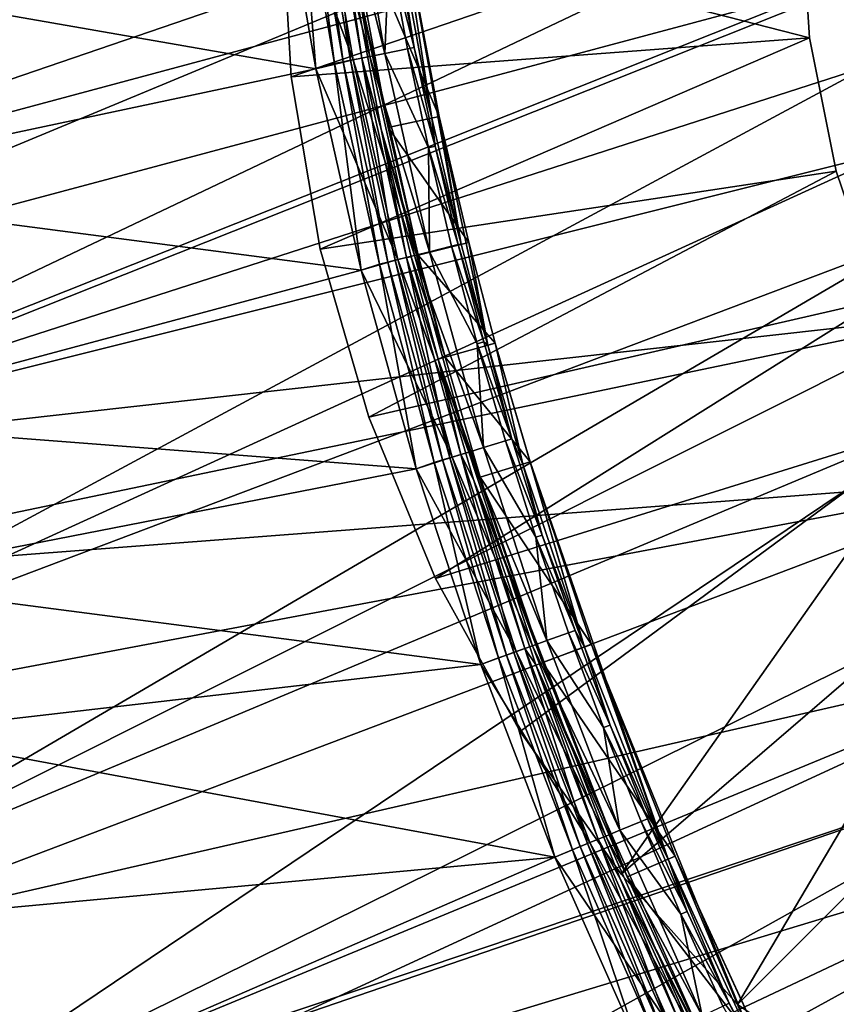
# Model space of a CAD drawing. Header units: metres. Extents: x -901 to 901, y -486 to 401.
# Tile 37 of 256: x -870 to -839, y -268 to -230. Entities that reach past the tile are written whole.
import ezdxf

# ---------------------------------------------------------------- set-up
doc = ezdxf.new("R2010")
doc.units = ezdxf.units.M

msp = doc.modelspace()

# ---------------------------------------------------------------- linework, layer by layer
at = {"layer": 'top'}
for points in [[(-860.012451, -223.735611, -618), (-857.223938, -231.210968, -618.271973), (-858.57019, -223.453506, -618.271973)], [(-858.655029, -231.558456, -620), (-860.012451, -223.735611, -620), (-859.28717, -223.559555, -620.135986)], [(-858.959351, -223.511078, -620.301758), (-857.934814, -231.352081, -620.135986), (-859.28717, -223.559555, -620.135986)], [(-859.28717, -223.559555, -620.135986), (-857.934814, -231.352081, -620.135986), (-858.655029, -231.558456, -620)], [(-858.667664, -223.467926, -620.525452), (-857.609802, -231.287567, -620.301758), (-858.959351, -223.511078, -620.301758)], [(-858.959351, -223.511078, -620.301758), (-857.609802, -231.287567, -620.301758), (-857.934814, -231.352081, -620.135986)], [(-858.229919, -223.403183, -621.115417), (-857.320618, -231.230148, -620.525452), (-858.667664, -223.467926, -620.525452)], [(-858.667664, -223.467926, -620.525452), (-857.320618, -231.230148, -620.525452), (-857.609802, -231.287567, -620.301758)], [(-858.57019, -223.453506, -618.271973), (-856.573914, -231.081924, -618.603455), (-857.914612, -223.356552, -618.603455)], [(-858.57019, -223.453506, -618.271973), (-857.223938, -231.210968, -618.271973), (-856.573914, -231.081924, -618.603455)], [(-857.81543, -224.92041, -621.825684), (-856.886536, -231.143997, -621.115417), (-858.229919, -223.403183, -621.115417)], [(-858.229919, -223.403183, -621.115417), (-856.886536, -231.143997, -621.115417), (-857.320618, -231.230148, -620.525452)], [(-857.914612, -223.356552, -618.603455), (-855.995483, -230.967102, -619.050903), (-857.331177, -223.270248, -619.050903)], [(-857.914612, -223.356552, -618.603455), (-856.573914, -231.081924, -618.603455), (-855.995483, -230.967102, -619.050903)], [(-857.331177, -223.270248, -619.050903), (-855.995483, -230.967102, -619.050903), (-855.838196, -226.97467, -620.230835)], [(-858.655029, -231.558456, -620), (-882.095093, -227.468674, -620), (-860.012451, -223.735611, -620)], [(-860.012451, -223.735611, -618), (-882.095093, -227.468689, -618), (-858.655029, -231.558456, -618)], [(-860.012451, -223.735611, -618), (-858.655029, -231.558456, -618), (-857.223938, -231.210968, -618.271973)], [(-853.904907, -233.391388, -625), (-857.541138, -224.876923, -625), (-855.558289, -224.562454, -625)], [(-855.558289, -224.562454, -625), (-855.847656, -224.608353, -621.651367), (-854.191162, -233.453598, -621.651367)], [(-854.191162, -233.453598, -621.651367), (-855.847656, -224.608353, -621.651367), (-854.867859, -230.743256, -620.924011)], [(-854.867859, -230.743256, -620.924011), (-855.847656, -224.608353, -621.651367), (-855.577454, -226.92955, -620.924011)], [(-853.904907, -233.391388, -625), (-855.558289, -224.562454, -625), (-853.056763, -238.310287, -621.651367)], [(-853.056763, -238.310287, -621.651367), (-855.558289, -224.562454, -625), (-854.191162, -233.453598, -621.651367)], [(-857.541138, -224.876923, -625), (-855.86676, -233.817688, -625), (-857.81543, -224.92041, -621.825684)], [(-855.86676, -233.817688, -625), (-854.720093, -238.726807, -625), (-857.81543, -224.92041, -621.825684)], [(-857.81543, -224.92041, -621.825684), (-854.720093, -238.726807, -625), (-856.138123, -233.876663, -621.825684)], [(-857.81543, -224.92041, -621.825684), (-856.138123, -233.876663, -621.825684), (-856.886536, -231.143997, -621.115417)], [(-855.86676, -233.817688, -625), (-857.541138, -224.876923, -625), (-853.904907, -233.391388, -625)], [(-855.995483, -230.967102, -619.050903), (-855.12738, -230.794769, -620.230835), (-855.838196, -226.97467, -620.230835)], [(-854.867859, -230.743256, -620.924011), (-855.577454, -226.92955, -620.924011), (-855.838196, -226.97467, -620.230835)], [(-855.838196, -226.97467, -620.230835), (-855.12738, -230.794769, -620.230835), (-854.867859, -230.743256, -620.924011)], [(-880.588623, -236.215561, -620), (-882.095093, -227.468674, -620), (-858.655029, -231.558456, -620)], [(-882.095093, -227.468689, -618), (-880.588623, -236.215576, -618), (-858.655029, -231.558456, -618)], [(-855.995483, -230.967102, -619.050903), (-854.32373, -234.598343, -620.230835), (-855.12738, -230.794769, -620.230835)], [(-855.12738, -230.794769, -620.230835), (-854.065552, -234.540451, -620.924011), (-854.867859, -230.743256, -620.924011)], [(-854.32373, -234.598343, -620.230835), (-854.065552, -234.540451, -620.924011), (-855.12738, -230.794769, -620.230835)], [(-854.065552, -234.540451, -620.924011), (-854.191162, -233.453598, -621.651367), (-854.867859, -230.743256, -620.924011)], [(-858.655029, -231.558456, -618), (-855.50116, -238.901382, -618.271973), (-857.223938, -231.210968, -618.271973)], [(-856.886536, -231.143997, -621.115417), (-855.596802, -238.925308, -620.525452), (-857.320618, -231.230148, -620.525452)], [(-857.223938, -231.210968, -618.271973), (-854.858276, -238.740555, -618.603455), (-856.573914, -231.081924, -618.603455)], [(-857.223938, -231.210968, -618.271973), (-855.50116, -238.901382, -618.271973), (-854.858276, -238.740555, -618.603455)], [(-856.138123, -233.876663, -621.825684), (-855.167542, -238.817917, -621.115417), (-856.886536, -231.143997, -621.115417)], [(-856.886536, -231.143997, -621.115417), (-855.167542, -238.817917, -621.115417), (-855.596802, -238.925308, -620.525452)], [(-856.573914, -231.081924, -618.603455), (-854.286194, -238.597427, -619.050903), (-855.995483, -230.967102, -619.050903)], [(-856.573914, -231.081924, -618.603455), (-854.858276, -238.740555, -618.603455), (-854.286194, -238.597427, -619.050903)], [(-855.995483, -230.967102, -619.050903), (-854.286194, -238.597427, -619.050903), (-854.32373, -234.598343, -620.230835)], [(-856.915466, -239.305267, -620), (-880.588623, -236.215561, -620), (-858.655029, -231.558456, -620)], [(-858.655029, -231.558456, -618), (-880.588623, -236.215576, -618), (-856.915466, -239.305267, -618)], [(-857.934814, -231.352081, -620.135986), (-856.915466, -239.305267, -620), (-858.655029, -231.558456, -620)], [(-855.50116, -238.901382, -618.271973), (-858.655029, -231.558456, -618), (-856.915466, -239.305267, -618)], [(-857.609802, -231.287567, -620.301758), (-856.204285, -239.077286, -620.135986), (-857.934814, -231.352081, -620.135986)], [(-857.934814, -231.352081, -620.135986), (-856.204285, -239.077286, -620.135986), (-856.915466, -239.305267, -620)], [(-857.320618, -231.230148, -620.525452), (-855.882874, -238.996872, -620.301758), (-857.609802, -231.287567, -620.301758)], [(-857.609802, -231.287567, -620.301758), (-855.882874, -238.996872, -620.301758), (-856.204285, -239.077286, -620.135986)], [(-857.320618, -231.230148, -620.525452), (-855.596802, -238.925308, -620.525452), (-855.882874, -238.996872, -620.301758)], [(-852.772583, -238.23912, -625), (-855.86676, -233.817688, -625), (-853.904907, -233.391388, -625)], [(-854.065552, -234.540451, -620.924011), (-853.056763, -238.310287, -621.651367), (-854.191162, -233.453598, -621.651367)], [(-852.772583, -238.23912, -625), (-853.904907, -233.391388, -625), (-852.030701, -242.1987, -621.651367)], [(-852.030701, -242.1987, -621.651367), (-853.904907, -233.391388, -625), (-853.056763, -238.310287, -621.651367)], [(-854.720093, -238.726807, -625), (-855.86676, -233.817688, -625), (-852.772583, -238.23912, -625)], [(-854.720093, -238.726807, -625), (-853.682922, -242.657196, -625), (-856.138123, -233.876663, -621.825684)], [(-856.138123, -233.876663, -621.825684), (-853.682922, -242.657196, -625), (-854.989502, -238.794266, -621.825684)], [(-856.138123, -233.876663, -621.825684), (-854.989502, -238.794266, -621.825684), (-855.167542, -238.817917, -621.115417)], [(-854.32373, -234.598343, -620.230835), (-853.170959, -238.318436, -620.924011), (-854.065552, -234.540451, -620.924011)], [(-854.286194, -238.597427, -619.050903), (-853.427612, -238.382645, -620.230835), (-854.32373, -234.598343, -620.230835)], [(-853.427612, -238.382645, -620.230835), (-853.170959, -238.318436, -620.924011), (-854.32373, -234.598343, -620.230835)], [(-853.170959, -238.318436, -620.924011), (-853.056763, -238.310287, -621.651367), (-854.065552, -234.540451, -620.924011)], [(-878.598755, -245.127625, -620), (-880.588623, -236.215561, -620), (-856.915466, -239.305267, -620)], [(-880.588623, -236.215576, -618), (-878.598755, -245.127625, -618), (-856.915466, -239.305267, -618)], [(-851.748413, -242.120346, -625), (-854.720093, -238.726807, -625), (-852.772583, -238.23912, -625)], [(-852.439575, -242.144958, -620.230835), (-853.427612, -238.382645, -620.230835), (-854.286194, -238.597427, -619.050903)], [(-853.170959, -238.318436, -620.924011), (-853.427612, -238.382645, -620.230835), (-852.184509, -242.074448, -620.924011)], [(-852.184509, -242.074448, -620.924011), (-853.427612, -238.382645, -620.230835), (-852.439575, -242.144958, -620.230835)], [(-852.030701, -242.1987, -621.651367), (-853.056763, -238.310287, -621.651367), (-853.170959, -238.318436, -620.924011)], [(-852.184509, -242.074448, -620.924011), (-852.030701, -242.1987, -621.651367), (-853.170959, -238.318436, -620.924011)], [(-851.748413, -242.120346, -625), (-852.772583, -238.23912, -625), (-852.030701, -242.1987, -621.651367)], [(-855.50116, -238.901382, -618.271973), (-852.771362, -246.31041, -618.603455), (-854.858276, -238.740555, -618.603455)], [(-854.989502, -238.794266, -621.825684), (-853.9505, -242.731461, -621.825684), (-855.167542, -238.817917, -621.115417)], [(-853.682922, -242.657196, -625), (-853.9505, -242.731461, -621.825684), (-854.989502, -238.794266, -621.825684)], [(-854.858276, -238.740555, -618.603455), (-852.20697, -246.139313, -619.050903), (-854.286194, -238.597427, -619.050903)], [(-854.858276, -238.740555, -618.603455), (-852.771362, -246.31041, -618.603455), (-852.20697, -246.139313, -619.050903)], [(-853.682922, -242.657196, -625), (-854.720093, -238.726807, -625), (-851.748413, -242.120346, -625)], [(-852.20697, -246.139313, -619.050903), (-852.439575, -242.144958, -620.230835), (-854.286194, -238.597427, -619.050903)], [(-853.405579, -246.502655, -618.271973), (-855.50116, -238.901382, -618.271973), (-856.915466, -239.305267, -618)], [(-856.204285, -239.077286, -620.135986), (-854.797791, -246.957397, -620), (-856.915466, -239.305267, -620)], [(-855.882874, -238.996872, -620.301758), (-854.099243, -246.712921, -620.135986), (-856.204285, -239.077286, -620.135986)], [(-856.204285, -239.077286, -620.135986), (-854.099243, -246.712921, -620.135986), (-854.797791, -246.957397, -620)], [(-855.596802, -238.925308, -620.525452), (-853.782104, -246.616791, -620.301758), (-855.882874, -238.996872, -620.301758)], [(-855.882874, -238.996872, -620.301758), (-853.782104, -246.616791, -620.301758), (-854.099243, -246.712921, -620.135986)], [(-855.167542, -238.817917, -621.115417), (-853.499939, -246.53125, -620.525452), (-855.596802, -238.925308, -620.525452)], [(-855.596802, -238.925308, -620.525452), (-853.499939, -246.53125, -620.525452), (-853.782104, -246.616791, -620.301758)], [(-852.771362, -246.31041, -618.603455), (-855.50116, -238.901382, -618.271973), (-853.405579, -246.502655, -618.271973)], [(-855.167542, -238.817917, -621.115417), (-853.9505, -242.731461, -621.825684), (-853.076416, -246.402878, -621.115417)], [(-853.076416, -246.402878, -621.115417), (-853.499939, -246.53125, -620.525452), (-855.167542, -238.817917, -621.115417)], [(-854.797791, -246.957397, -620), (-878.598755, -245.127625, -620), (-856.915466, -239.305267, -620)], [(-856.915466, -239.305267, -618), (-878.598755, -245.127625, -618), (-854.797791, -246.957397, -618)], [(-856.915466, -239.305267, -618), (-854.797791, -246.957397, -618), (-853.405579, -246.502655, -618.271973)], [(-850.406738, -246.685226, -625), (-853.682922, -242.657196, -625), (-851.748413, -242.120346, -625)], [(-851.10675, -245.805801, -620.924011), (-852.184509, -242.074448, -620.924011), (-852.439575, -242.144958, -620.230835)], [(-851.359985, -245.882553, -620.230835), (-852.439575, -242.144958, -620.230835), (-852.20697, -246.139313, -619.050903)], [(-851.10675, -245.805801, -620.924011), (-852.439575, -242.144958, -620.230835), (-851.359985, -245.882553, -620.230835)], [(-852.030701, -242.1987, -621.651367), (-852.184509, -242.074448, -620.924011), (-851.10675, -245.805801, -620.924011)], [(-851.748413, -242.120346, -625), (-852.030701, -242.1987, -621.651367), (-850.686584, -246.772018, -621.651367)], [(-850.686584, -246.772018, -621.651367), (-852.030701, -242.1987, -621.651367), (-851.10675, -245.805801, -620.924011)], [(-850.406738, -246.685226, -625), (-851.748413, -242.120346, -625), (-848.313965, -253.823975, -621.651367)], [(-848.313965, -253.823975, -621.651367), (-851.748413, -242.120346, -625), (-850.686584, -246.772018, -621.651367)], [(-853.682922, -242.657196, -625), (-852.32428, -247.279922, -625), (-853.9505, -242.731461, -621.825684)], [(-852.32428, -247.279922, -625), (-849.926086, -254.408081, -625), (-853.9505, -242.731461, -621.825684)], [(-853.9505, -242.731461, -621.825684), (-849.926086, -254.408081, -625), (-852.589539, -247.362183, -621.825684)], [(-853.9505, -242.731461, -621.825684), (-852.589539, -247.362183, -621.825684), (-853.076416, -246.402878, -621.115417)], [(-852.32428, -247.279922, -625), (-853.682922, -242.657196, -625), (-850.406738, -246.685226, -625)], [(-876.950012, -251.276962, -620), (-878.598755, -245.127625, -620), (-854.797791, -246.957397, -620)], [(-878.598755, -245.127625, -618), (-876.950012, -251.276962, -618), (-854.797791, -246.957397, -618)], [(-850.189331, -249.592712, -620.230835), (-851.359985, -245.882553, -620.230835), (-852.20697, -246.139313, -619.050903)], [(-849.938049, -249.50975, -620.924011), (-851.10675, -245.805801, -620.924011), (-851.359985, -245.882553, -620.230835)], [(-849.938049, -249.50975, -620.924011), (-851.359985, -245.882553, -620.230835), (-850.189331, -249.592712, -620.230835)], [(-850.686584, -246.772018, -621.651367), (-851.10675, -245.805801, -620.924011), (-849.938049, -249.50975, -620.924011)], [(-850.316772, -253.769455, -618.603455), (-852.771362, -246.31041, -618.603455), (-853.405579, -246.502655, -618.271973)], [(-852.771362, -246.31041, -618.603455), (-849.761414, -253.570801, -619.050903), (-852.20697, -246.139313, -619.050903)], [(-849.761414, -253.570801, -619.050903), (-852.771362, -246.31041, -618.603455), (-850.316772, -253.769455, -618.603455)], [(-852.20697, -246.139313, -619.050903), (-849.761414, -253.570801, -619.050903), (-850.189331, -249.592712, -620.230835)], [(-854.797791, -246.957397, -618), (-850.940796, -253.992676, -618.271973), (-853.405579, -246.502655, -618.271973)], [(-854.099243, -246.712921, -620.135986), (-852.307251, -254.496414, -620), (-854.797791, -246.957397, -620)], [(-853.782104, -246.616791, -620.301758), (-851.623291, -254.236816, -620.135986), (-854.099243, -246.712921, -620.135986)], [(-854.099243, -246.712921, -620.135986), (-851.623291, -254.236816, -620.135986), (-852.307251, -254.496414, -620)], [(-853.499939, -246.53125, -620.525452), (-851.311279, -254.125198, -620.301758), (-853.782104, -246.616791, -620.301758)], [(-853.782104, -246.616791, -620.301758), (-851.311279, -254.125198, -620.301758), (-851.623291, -254.236816, -620.135986)], [(-851.033569, -254.025879, -620.525452), (-853.499939, -246.53125, -620.525452), (-853.076416, -246.402878, -621.115417)], [(-851.033569, -254.025879, -620.525452), (-851.311279, -254.125198, -620.301758), (-853.499939, -246.53125, -620.525452)], [(-853.405579, -246.502655, -618.271973), (-850.940796, -253.992676, -618.271973), (-850.316772, -253.769455, -618.603455)], [(-853.076416, -246.402878, -621.115417), (-852.589539, -247.362183, -621.825684), (-850.616882, -253.876816, -621.115417)], [(-850.616882, -253.876816, -621.115417), (-851.033569, -254.025879, -620.525452), (-853.076416, -246.402878, -621.115417)], [(-848.038513, -253.724182, -625), (-852.32428, -247.279922, -625), (-850.406738, -246.685226, -625)], [(-848.038513, -253.724182, -625), (-850.406738, -246.685226, -625), (-845.090637, -261.990112, -621.651367)], [(-845.090637, -261.990112, -621.651367), (-850.406738, -246.685226, -625), (-848.313965, -253.823975, -621.651367)], [(-852.307251, -254.496414, -620), (-876.950012, -251.276962, -620), (-854.797791, -246.957397, -620)], [(-854.797791, -246.957397, -618), (-876.950012, -251.276962, -618), (-852.307251, -254.496414, -618)], [(-854.797791, -246.957397, -618), (-852.307251, -254.496414, -618), (-850.940796, -253.992676, -618.271973)], [(-848.313965, -253.823975, -621.651367), (-850.686584, -246.772018, -621.651367), (-849.938049, -249.50975, -620.924011)], [(-849.926086, -254.408081, -625), (-846.667419, -262.663727, -625), (-852.589539, -247.362183, -621.825684)], [(-852.589539, -247.362183, -621.825684), (-846.667419, -262.663727, -625), (-850.187195, -254.502686, -621.825684)], [(-852.589539, -247.362183, -621.825684), (-850.187195, -254.502686, -621.825684), (-850.616882, -253.876816, -621.115417)], [(-849.926086, -254.408081, -625), (-852.32428, -247.279922, -625), (-848.038513, -253.724182, -625)], [(-848.678894, -253.183578, -620.924011), (-849.938049, -249.50975, -620.924011), (-850.189331, -249.592712, -620.230835)], [(-849.761414, -253.570801, -619.050903), (-848.92804, -253.272705, -620.230835), (-850.189331, -249.592712, -620.230835)], [(-850.189331, -249.592712, -620.230835), (-848.92804, -253.272705, -620.230835), (-848.678894, -253.183578, -620.924011)], [(-848.313965, -253.823975, -621.651367), (-849.938049, -249.50975, -620.924011), (-848.678894, -253.183578, -620.924011)], [(-875.163025, -257.136322, -620), (-876.950012, -251.276962, -620), (-852.307251, -254.496414, -620)], [(-876.950012, -251.276962, -618), (-875.163025, -257.136322, -618), (-852.307251, -254.496414, -618)], [(-848.92804, -253.272705, -620.230835), (-847.329651, -256.824554, -620.924011), (-848.678894, -253.183578, -620.924011)], [(-847.329651, -256.824554, -620.924011), (-848.313965, -253.823975, -621.651367), (-848.678894, -253.183578, -620.924011)], [(-846.953125, -260.869995, -619.050903), (-849.761414, -253.570801, -619.050903), (-850.316772, -253.769455, -618.603455)], [(-847.576538, -256.9198, -620.230835), (-848.92804, -253.272705, -620.230835), (-849.761414, -253.570801, -619.050903)], [(-847.576538, -256.9198, -620.230835), (-849.761414, -253.570801, -619.050903), (-846.953125, -260.869995, -619.050903)], [(-847.329651, -256.824554, -620.924011), (-848.92804, -253.272705, -620.230835), (-847.576538, -256.9198, -620.230835)], [(-848.201477, -261.387054, -620.525452), (-851.033569, -254.025879, -620.525452), (-850.616882, -253.876816, -621.115417)], [(-850.940796, -253.992676, -618.271973), (-847.498047, -261.095703, -618.603455), (-850.316772, -253.769455, -618.603455)], [(-850.616882, -253.876816, -621.115417), (-850.187195, -254.502686, -621.825684), (-847.792603, -261.217682, -621.115417)], [(-847.792603, -261.217682, -621.115417), (-848.201477, -261.387054, -620.525452), (-850.616882, -253.876816, -621.115417)], [(-850.316772, -253.769455, -618.603455), (-847.498047, -261.095703, -618.603455), (-846.953125, -260.869995, -619.050903)], [(-844.821167, -261.875031, -625), (-849.926086, -254.408081, -625), (-848.038513, -253.724182, -625)], [(-845.090637, -261.990112, -621.651367), (-848.313965, -253.823975, -621.651367), (-847.329651, -256.824554, -620.924011)], [(-844.821167, -261.875031, -625), (-848.038513, -253.724182, -625), (-841.41803, -269.964325, -621.651367)], [(-841.41803, -269.964325, -621.651367), (-848.038513, -253.724182, -625), (-845.090637, -261.990112, -621.651367)], [(-852.307251, -254.496414, -618), (-848.110413, -261.349335, -618.271973), (-850.940796, -253.992676, -618.271973)], [(-851.623291, -254.236816, -620.135986), (-849.449768, -261.904144, -620), (-852.307251, -254.496414, -620)], [(-851.311279, -254.125198, -620.301758), (-848.78009, -261.62674, -620.135986), (-851.623291, -254.236816, -620.135986)], [(-851.623291, -254.236816, -620.135986), (-848.78009, -261.62674, -620.135986), (-849.449768, -261.904144, -620)], [(-848.473938, -261.499908, -620.301758), (-851.311279, -254.125198, -620.301758), (-851.033569, -254.025879, -620.525452)], [(-848.473938, -261.499908, -620.301758), (-848.78009, -261.62674, -620.135986), (-851.311279, -254.125198, -620.301758)], [(-848.201477, -261.387054, -620.525452), (-848.473938, -261.499908, -620.301758), (-851.033569, -254.025879, -620.525452)], [(-850.940796, -253.992676, -618.271973), (-848.110413, -261.349335, -618.271973), (-847.498047, -261.095703, -618.603455)], [(-849.449768, -261.904144, -620), (-875.163025, -257.136322, -620), (-852.307251, -254.496414, -620)], [(-852.307251, -254.496414, -618), (-875.163025, -257.136322, -618), (-849.449768, -261.904144, -618)], [(-852.307251, -254.496414, -618), (-849.449768, -261.904144, -618), (-848.110413, -261.349335, -618.271973)], [(-846.667419, -262.663727, -625), (-842.95459, -270.725311, -625), (-850.187195, -254.502686, -621.825684)], [(-850.187195, -254.502686, -621.825684), (-842.95459, -270.725311, -625), (-846.922791, -262.772797, -621.825684)], [(-850.187195, -254.502686, -621.825684), (-846.922791, -262.772797, -621.825684), (-847.792603, -261.217682, -621.115417)], [(-846.667419, -262.663727, -625), (-849.926086, -254.408081, -625), (-844.821167, -261.875031, -625)], [(-845.89093, -260.429993, -620.924011), (-847.329651, -256.824554, -620.924011), (-847.576538, -256.9198, -620.230835)], [(-845.89093, -260.429993, -620.924011), (-847.576538, -256.9198, -620.230835), (-846.135376, -260.53125, -620.230835)], [(-846.135376, -260.53125, -620.230835), (-847.576538, -256.9198, -620.230835), (-846.953125, -260.869995, -619.050903)], [(-845.89093, -260.429993, -620.924011), (-845.090637, -261.990112, -621.651367), (-847.329651, -256.824554, -620.924011)], [(-849.449768, -261.904144, -620), (-872.769165, -264.063385, -620), (-875.163025, -257.136322, -620)], [(-875.163025, -257.136322, -618), (-872.769165, -264.063385, -618), (-849.449768, -261.904144, -618)], [(-844.605103, -264.104523, -620.230835), (-846.135376, -260.53125, -620.230835), (-846.953125, -260.869995, -619.050903)], [(-844.363159, -263.997284, -620.924011), (-845.89093, -260.429993, -620.924011), (-846.135376, -260.53125, -620.230835)], [(-844.363159, -263.997284, -620.924011), (-846.135376, -260.53125, -620.230835), (-844.605103, -264.104523, -620.230835)], [(-845.090637, -261.990112, -621.651367), (-845.89093, -260.429993, -620.924011), (-844.363159, -263.997284, -620.924011)], [(-848.110413, -261.349335, -618.271973), (-844.320129, -268.268311, -618.603455), (-847.498047, -261.095703, -618.603455)], [(-847.498047, -261.095703, -618.603455), (-843.786987, -268.016083, -619.050903), (-846.953125, -260.869995, -619.050903)], [(-847.498047, -261.095703, -618.603455), (-844.320129, -268.268311, -618.603455), (-843.786987, -268.016083, -619.050903)], [(-846.953125, -260.869995, -619.050903), (-843.786987, -268.016083, -619.050903), (-844.605103, -264.104523, -620.230835)], [(-849.449768, -261.904144, -618), (-844.919312, -268.551727, -618.271973), (-848.110413, -261.349335, -618.271973)], [(-845.574524, -268.861694, -620.135986), (-848.78009, -261.62674, -620.135986), (-848.473938, -261.499908, -620.301758)], [(-845.274963, -268.719971, -620.301758), (-848.473938, -261.499908, -620.301758), (-848.201477, -261.387054, -620.525452)], [(-845.274963, -268.719971, -620.301758), (-845.574524, -268.861694, -620.135986), (-848.473938, -261.499908, -620.301758)], [(-845.008362, -268.593872, -620.525452), (-848.201477, -261.387054, -620.525452), (-847.792603, -261.217682, -621.115417)], [(-845.008362, -268.593872, -620.525452), (-845.274963, -268.719971, -620.301758), (-848.201477, -261.387054, -620.525452)], [(-848.110413, -261.349335, -618.271973), (-844.919312, -268.551727, -618.271973), (-844.320129, -268.268311, -618.603455)], [(-847.792603, -261.217682, -621.115417), (-846.922791, -262.772797, -621.825684), (-844.608337, -268.404633, -621.115417)], [(-844.608337, -268.404633, -621.115417), (-845.008362, -268.593872, -620.525452), (-847.792603, -261.217682, -621.115417)], [(-870.100403, -270.889221, -620), (-872.769165, -264.063385, -620), (-849.449768, -261.904144, -620)], [(-849.449768, -261.904144, -618), (-872.769165, -264.063385, -618), (-870.100403, -270.889221, -618)], [(-846.2323, -269.16272, -620), (-870.100403, -270.889221, -620), (-849.449768, -261.904144, -620)], [(-849.449768, -261.904144, -618), (-870.100403, -270.889221, -618), (-846.2323, -269.16272, -618)], [(-848.78009, -261.62674, -620.135986), (-846.2323, -269.16272, -620), (-849.449768, -261.904144, -620)], [(-844.919312, -268.551727, -618.271973), (-849.449768, -261.904144, -618), (-846.2323, -269.16272, -618)], [(-845.574524, -268.861694, -620.135986), (-846.2323, -269.16272, -620), (-848.78009, -261.62674, -620.135986)], [(-841.155457, -269.83429, -625), (-846.667419, -262.663727, -625), (-844.821167, -261.875031, -625)], [(-841.155457, -269.83429, -625), (-844.821167, -261.875031, -625), (-838.621948, -275.3526, -621.651367)], [(-838.621948, -275.3526, -621.651367), (-844.821167, -261.875031, -625), (-841.41803, -269.964325, -621.651367)], [(-841.41803, -269.964325, -621.651367), (-845.090637, -261.990112, -621.651367), (-842.74762, -267.524445, -620.924011)], [(-842.74762, -267.524445, -620.924011), (-845.090637, -261.990112, -621.651367), (-844.363159, -263.997284, -620.924011)], [(-842.95459, -270.725311, -625), (-846.667419, -262.663727, -625), (-841.155457, -269.83429, -625)], [(-842.95459, -270.725311, -625), (-840.128296, -276.171753, -625), (-846.922791, -262.772797, -621.825684)], [(-846.922791, -262.772797, -621.825684), (-840.128296, -276.171753, -625), (-843.20343, -270.848541, -621.825684)], [(-846.922791, -262.772797, -621.825684), (-843.20343, -270.848541, -621.825684), (-844.608337, -268.404633, -621.115417)], [(-842.74762, -267.524445, -620.924011), (-844.363159, -263.997284, -620.924011), (-844.605103, -264.104523, -620.230835)], [(-843.786987, -268.016083, -619.050903), (-842.986816, -267.637604, -620.230835), (-844.605103, -264.104523, -620.230835)], [(-844.605103, -264.104523, -620.230835), (-842.986816, -267.637604, -620.230835), (-842.74762, -267.524445, -620.924011)], [(-842.986816, -267.637604, -620.230835), (-841.045593, -271.009644, -620.924011), (-842.74762, -267.524445, -620.924011)], [(-841.045593, -271.009644, -620.924011), (-841.41803, -269.964325, -621.651367), (-842.74762, -267.524445, -620.924011)]]:
    msp.add_3dface(points, dxfattribs=at)
at = {"layer": 'top0'}
for points in [[(-887.293213, -230.21315, -0.803848), (-838.615112, -214.274445, -29.859097), (-888.514221, -221.03038, -0.803848)], [(-837.767822, -221.024963, -29.86421), (-838.615112, -214.274445, -29.859097), (-887.293213, -230.21315, -0.803848)], [(-839.25592, -221.299149, -32.462105), (-887.468811, -237.797104, -3.399924), (-889.088013, -228.416321, -3.399924)], [(-839.25592, -221.299149, -32.462105), (-838.705444, -224.694992, -32.464188), (-887.468811, -237.797104, -3.399924)], [(-885.311462, -240.790527, -0.803848), (-837.767822, -221.024963, -29.86421), (-887.293213, -230.21315, -0.803848)], [(-836.579956, -227.764771, -29.868177), (-837.767822, -221.024963, -29.86421), (-885.311462, -240.790527, -0.803848)], [(-838.705444, -224.694992, -32.464188), (-885.419678, -246.937363, -3.399924), (-887.468811, -237.797104, -3.399924)], [(-838.705444, -224.694992, -32.464188), (-838.072083, -228.07637, -32.465992), (-885.419678, -246.937363, -3.399924)], [(-883.954773, -246.598083, -0.803848), (-836.579956, -227.764771, -29.868177), (-885.311462, -240.790527, -0.803848)], [(-835.075623, -234.382751, -29.870964), (-836.579956, -227.764771, -29.868177), (-883.954773, -246.598083, -0.803848)], [(-838.072083, -228.07637, -32.465992), (-837.356201, -231.441254, -32.467522), (-885.419678, -246.937363, -3.399924)], [(-885.419678, -246.937363, -3.399924), (-837.356201, -231.441254, -32.467522), (-882.92395, -255.96434, -3.399924)], [(-837.356201, -231.441254, -32.467522), (-836.558411, -234.787659, -32.468777), (-882.92395, -255.96434, -3.399924)], [(-833.248291, -240.941315, -29.872656), (-835.075623, -234.382751, -29.870964), (-883.954773, -246.598083, -0.803848)], [(-882.92395, -255.96434, -3.399924), (-836.558411, -234.787659, -32.468777), (-835.679138, -238.113617, -32.469769)], [(-882.92395, -255.96434, -3.399924), (-835.679138, -238.113617, -32.469769), (-880.22467, -264.190063, -3.399924)], [(-835.679138, -238.113617, -32.469769), (-834.719055, -241.41713, -32.470493), (-880.22467, -264.190063, -3.399924)], [(-833.248291, -240.941315, -29.872656), (-883.954773, -246.598083, -0.803848), (-882.727722, -251.24791, -0.803848)], [(-831.146118, -247.301697, -29.873283), (-833.248291, -240.941315, -29.872656), (-882.727722, -251.24791, -0.803848)], [(-880.22467, -264.190063, -3.399924), (-834.719055, -241.41713, -32.470493), (-833.678528, -244.696198, -32.470963)], [(-833.678528, -244.696198, -32.470963), (-876.619751, -273.58847, -3.399924), (-880.22467, -264.190063, -3.399924)], [(-831.358643, -251.173111, -32.471138), (-876.619751, -273.58847, -3.399924), (-833.678528, -244.696198, -32.470963)], [(-831.146118, -247.301697, -29.873283), (-882.727722, -251.24791, -0.803848), (-881.120422, -256.717102, -0.803848)], [(-878.28363, -265.150696, -0.803848), (-831.146118, -247.301697, -29.873283), (-881.120422, -256.717102, -0.803848)], [(-828.644226, -253.807495, -29.872879), (-831.146118, -247.301697, -29.873283), (-878.28363, -265.150696, -0.803848)], [(-831.358643, -251.173111, -32.471138), (-830.080566, -254.367065, -32.470848), (-876.619751, -273.58847, -3.399924)], [(-874.420105, -274.93988, -0.803848), (-828.644226, -253.807495, -29.872879), (-878.28363, -265.150696, -0.803848)], [(-825.802856, -260.232513, -29.871416), (-828.644226, -253.807495, -29.872879), (-874.420105, -274.93988, -0.803848)], [(-830.080566, -254.367065, -32.470848), (-828.724792, -257.528839, -32.47031), (-876.619751, -273.58847, -3.399924)], [(-876.619751, -273.58847, -3.399924), (-828.724792, -257.528839, -32.47031), (-876.485291, -273.91217, -3.399924)], [(-828.724792, -257.528839, -32.47031), (-872.828491, -282.140686, -3.399924), (-876.485291, -273.91217, -3.399924)], [(-828.724792, -257.528839, -32.47031), (-827.292175, -260.656525, -32.469524), (-872.828491, -282.140686, -3.399924)], [(-870.017395, -284.498688, -0.803848), (-825.802856, -260.232513, -29.871416), (-874.420105, -274.93988, -0.803848)], [(-822.860046, -266.103302, -29.869116), (-825.802856, -260.232513, -29.871416), (-870.017395, -284.498688, -0.803848)], [(-827.292175, -260.656525, -32.469524), (-825.783569, -263.74826, -32.468487), (-872.828491, -282.140686, -3.399924)], [(-872.828491, -282.140686, -3.399924), (-825.783569, -263.74826, -32.468487), (-868.623962, -290.492249, -3.399924)], [(-825.783569, -263.74826, -32.468487), (-824.199768, -266.802155, -32.467205), (-868.623962, -290.492249, -3.399924)], [(-819.514832, -272.042908, -29.865801), (-822.860046, -266.103302, -29.869116), (-870.017395, -284.498688, -0.803848)], [(-868.623962, -290.492249, -3.399924), (-824.199768, -266.802155, -32.467205), (-822.541809, -269.816437, -32.465672)]]:
    msp.add_3dface(points, dxfattribs=at)
at = {"layer": 'top012'}
for points in [[(-859.990051, -225.14711, -540), (-839.990051, -225.14711, -540), (-859.612793, -231.86499, -540)], [(-859.990051, -225.14711, -540), (-859.612793, -231.86499, -540), (-859.990051, -225.14711, -520)], [(-859.612793, -231.86499, -540), (-859.612793, -231.86499, -520), (-859.990051, -225.14711, -520)], [(-859.612793, -231.86499, -520), (-839.647888, -230.368164, -520), (-859.990051, -225.14711, -520)], [(-839.647888, -230.368164, -520), (-839.990051, -225.14711, -520), (-859.990051, -225.14711, -520)], [(-839.990051, -225.14711, -540), (-839.647888, -230.368164, -540), (-859.612793, -231.86499, -540)], [(-839.647888, -230.368164, -540), (-839.990051, -225.14711, -540), (-839.647888, -230.368164, -520)], [(-839.990051, -225.14711, -540), (-839.990051, -225.14711, -520), (-839.647888, -230.368164, -520)], [(-859.612793, -231.86499, -540), (-839.647888, -230.368164, -540), (-858.485718, -238.498367, -540)], [(-859.612793, -231.86499, -520), (-858.485718, -238.498367, -520), (-839.647888, -230.368164, -520)], [(-839.647888, -230.368164, -540), (-838.627075, -235.499878, -540), (-858.485718, -238.498367, -540)], [(-858.485718, -238.498367, -520), (-838.627075, -235.499878, -520), (-839.647888, -230.368164, -520)], [(-838.627075, -235.499878, -540), (-839.647888, -230.368164, -540), (-838.627075, -235.499878, -520)], [(-839.647888, -230.368164, -540), (-839.647888, -230.368164, -520), (-838.627075, -235.499878, -520)], [(-859.612793, -231.86499, -540), (-858.485718, -238.498367, -540), (-859.612793, -231.86499, -520)], [(-858.485718, -238.498367, -540), (-858.485718, -238.498367, -520), (-859.612793, -231.86499, -520)], [(-858.485718, -238.498367, -540), (-838.627075, -235.499878, -540), (-856.623047, -244.963867, -540)], [(-858.485718, -238.498367, -520), (-856.623047, -244.963867, -520), (-838.627075, -235.499878, -520)], [(-838.627075, -235.499878, -540), (-836.945251, -240.454453, -540), (-856.623047, -244.963867, -540)], [(-856.623047, -244.963867, -520), (-836.945251, -240.454453, -520), (-838.627075, -235.499878, -520)], [(-836.945251, -240.454453, -540), (-838.627075, -235.499878, -540), (-836.945251, -240.454453, -520)], [(-838.627075, -235.499878, -540), (-838.627075, -235.499878, -520), (-836.945251, -240.454453, -520)], [(-858.485718, -238.498367, -540), (-856.623047, -244.963867, -540), (-858.485718, -238.498367, -520)], [(-856.623047, -244.963867, -540), (-856.623047, -244.963867, -520), (-858.485718, -238.498367, -520)], [(-856.623047, -244.963867, -540), (-836.945251, -240.454453, -540), (-854.048218, -251.180145, -540)], [(-856.623047, -244.963867, -520), (-854.048218, -251.180145, -520), (-836.945251, -240.454453, -520)], [(-836.945251, -240.454453, -540), (-834.631104, -245.14711, -540), (-854.048218, -251.180145, -540)], [(-854.048218, -251.180145, -520), (-834.631104, -245.14711, -520), (-836.945251, -240.454453, -520)], [(-856.623047, -244.963867, -540), (-854.048218, -251.180145, -540), (-856.623047, -244.963867, -520)], [(-854.048218, -251.180145, -540), (-854.048218, -251.180145, -520), (-856.623047, -244.963867, -520)], [(-854.048218, -251.180145, -540), (-834.631104, -245.14711, -540), (-850.793518, -257.069031, -540)], [(-854.048218, -251.180145, -520), (-850.793518, -257.069031, -520), (-834.631104, -245.14711, -520)], [(-834.631104, -245.14711, -540), (-846.899963, -262.556519, -540), (-850.793518, -257.069031, -540)], [(-850.793518, -257.069031, -520), (-846.899963, -262.556519, -520), (-834.631104, -245.14711, -520)], [(-834.631104, -245.14711, -540), (-831.724182, -249.497574, -540), (-846.899963, -262.556519, -540)], [(-834.631104, -245.14711, -520), (-846.899963, -262.556519, -520), (-831.724182, -249.497574, -520)], [(-846.899963, -262.556519, -540), (-831.724182, -249.497574, -540), (-842.416443, -267.573517, -540)], [(-846.899963, -262.556519, -520), (-842.416443, -267.573517, -520), (-831.724182, -249.497574, -520)], [(-831.724182, -249.497574, -540), (-828.274353, -253.431381, -540), (-842.416443, -267.573517, -540)], [(-831.724182, -249.497574, -520), (-842.416443, -267.573517, -520), (-828.274353, -253.431381, -520)], [(-854.048218, -251.180145, -540), (-850.793518, -257.069031, -540), (-854.048218, -251.180145, -520)], [(-850.793518, -257.069031, -540), (-850.793518, -257.069031, -520), (-854.048218, -251.180145, -520)], [(-842.416443, -267.573517, -540), (-828.274353, -253.431381, -540), (-801.964233, -295.11145, -540)], [(-842.416443, -267.573517, -520), (-801.964233, -295.11145, -520), (-828.274353, -253.431381, -520)], [(-850.793518, -257.069031, -540), (-846.899963, -262.556519, -540), (-850.793518, -257.069031, -520)], [(-846.899963, -262.556519, -540), (-846.899963, -262.556519, -520), (-850.793518, -257.069031, -520)], [(-846.899963, -262.556519, -540), (-842.416443, -267.573517, -540), (-846.899963, -262.556519, -520)], [(-842.416443, -267.573517, -540), (-842.416443, -267.573517, -520), (-846.899963, -262.556519, -520)]]:
    msp.add_3dface(points, dxfattribs=at)

doc.saveas('drawing.dxf')
